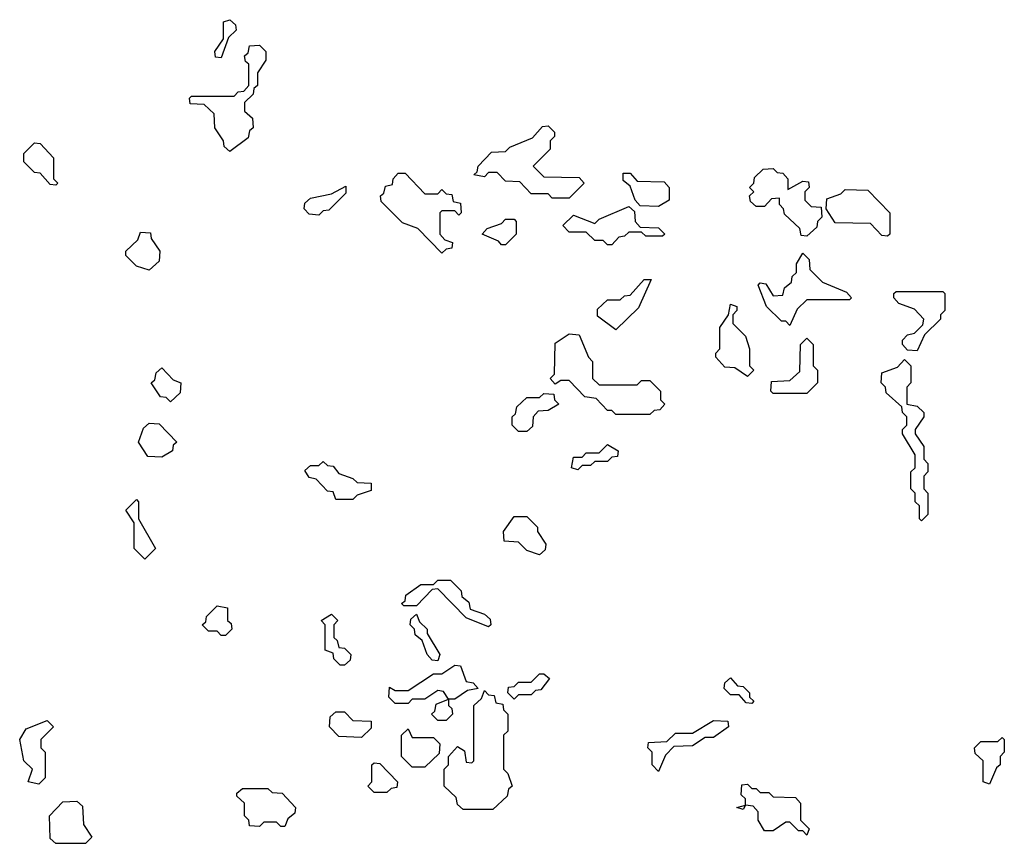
# Model space of a CAD drawing. Extents: x 2776963 to 2884430, y 684484 to 829250.
# Tile 83 of 256: x 2849010 to 2851330, y 759430 to 761360. Entities that reach past the tile are written whole.
import ezdxf

# ---------------------------------------------------------------- set-up
doc = ezdxf.new("R2010")
doc.units = 0

msp = doc.modelspace()

# ---------------------------------------------------------------- linework, layer by layer
at = {"layer": '0CON20XD'}
for points in [[(2849485, 761270), (2849471.7, 761271.7), (2849470, 761285), (2849490, 761315), (2849490, 761355), (2849505, 761360), (2849518.3, 761348.3), (2849520, 761335), (2849501.7, 761318.3), (2849485, 761270)], [(2849505, 761050), (2849491.7, 761061.7), (2849490, 761075), (2849470, 761105), (2849468.3, 761138.3), (2849445, 761160), (2849411.7, 761161.7), (2849410, 761175), (2849415, 761180), (2849515, 761180), (2849525, 761190), (2849538.3, 761191.7), (2849550, 761205), (2849550, 761255), (2849541.7, 761261.7), (2849540, 761275), (2849548.3, 761281.7), (2849551.7, 761298.3), (2849575, 761300), (2849590, 761285), (2849590, 761265), (2849570, 761235), (2849570, 761205), (2849561.7, 761198.3), (2849560, 761185), (2849540, 761165), (2849540, 761145), (2849558.3, 761128.3), (2849560, 761105), (2849551.7, 761098.3), (2849548.3, 761081.7), (2849505, 761050)], [(2850305, 760940), (2850265, 760940), (2850255, 760950), (2850215, 760950), (2850188.3, 760978.3), (2850155, 760980), (2850135, 761000), (2850115, 761000), (2850105, 760990), (2850080, 760995), (2850088.3, 761001.7), (2850090, 761015), (2850121.7, 761048.3), (2850155, 761050), (2850165, 761060), (2850218.3, 761081.7), (2850241.7, 761108.3), (2850255, 761110), (2850270, 761095), (2850270, 761085), (2850260, 761075), (2850260, 761055), (2850220, 761015), (2850245, 760990), (2850328.3, 760988.3), (2850340, 760975), (2850305, 760940)], [(2849095, 760970), (2849081.7, 760971.7), (2849058.3, 760998.3), (2849045, 761000), (2849020, 761025), (2849020, 761045), (2849045, 761070), (2849058.3, 761068.3), (2849090, 761035), (2849090, 760985), (2849100, 760975), (2849095, 760970)], [(2850865, 760850), (2850851.7, 760851.7), (2850848.3, 760868.3), (2850811.7, 760901.7), (2850810, 760915), (2850800, 760925), (2850800, 760940), (2850781.7, 760938.3), (2850765, 760920), (2850745, 760920), (2850731.7, 760931.7), (2850730, 760945), (2850740, 760955), (2850730, 760965), (2850740, 760975), (2850741.7, 760988.3), (2850761.7, 761008.3), (2850785, 761010), (2850795, 761000), (2850808.3, 760998.3), (2850820, 760985), (2850820, 760960), (2850855, 760980), (2850868.3, 760978.3), (2850870, 760965), (2850860, 760955), (2850860, 760935), (2850875, 760920), (2850898.3, 760918.3), (2850900, 760895), (2850890, 760885), (2850888.3, 760871.7), (2850865, 760850)], [(2850005, 760810), (2849948.3, 760868.3), (2849911.7, 760881.7), (2849861.7, 760931.7), (2849860, 760945), (2849868.3, 760951.7), (2849871.7, 760968.3), (2849888.3, 760971.7), (2849890, 760985), (2849901.7, 760998.3), (2849918.3, 760998.3), (2849965, 760950), (2849995, 760950), (2850005, 760960), (2850015, 760950), (2850028.3, 760948.3), (2850031.7, 760931.7), (2850048.3, 760928.3), (2850050, 760905), (2850045, 760900), (2850035, 760910), (2850005, 760910), (2850000, 760905), (2850000, 760855), (2850011.7, 760841.7), (2850030, 760835), (2850028.3, 760821.7), (2850015, 760820), (2850005, 760810)], [(2850515, 760920), (2850471.7, 760921.7), (2850460, 760935), (2850448.3, 760968.3), (2850431.7, 760981.7), (2850431.7, 760998.3), (2850448.3, 760998.3), (2850465, 760980), (2850528.3, 760978.3), (2850540, 760965), (2850540, 760935), (2850515, 760920)], [(2849715, 760900), (2849691.7, 760901.7), (2849680, 760915), (2849681.7, 760928.3), (2849695, 760940), (2849745, 760950), (2849778.3, 760968.3), (2849778.3, 760951.7), (2849738.3, 760911.7), (2849725, 760910), (2849715, 760900)], [(2851055, 760850), (2851041.7, 760851.7), (2851015, 760880), (2850931.7, 760881.7), (2850910, 760915), (2850911.7, 760938.3), (2850945, 760950), (2850955, 760960), (2851008.3, 760958.3), (2851060, 760905), (2851060, 760855), (2851055, 760850)], [(2850405, 760830), (2850395, 760830), (2850385, 760840), (2850365, 760840), (2850345, 760860), (2850305, 760860), (2850290, 760875), (2850315, 760900), (2850365, 760880), (2850375, 760890), (2850445, 760920), (2850458.3, 760908.3), (2850460, 760885), (2850471.7, 760871.7), (2850515, 760870), (2850530, 760855), (2850525, 760850), (2850485, 760850), (2850475, 760860), (2850445, 760860), (2850435, 760850), (2850421.7, 760848.3), (2850405, 760830)], [(2850155, 760830), (2850145, 760830), (2850138.3, 760838.3), (2850100, 760855), (2850111.7, 760868.3), (2850145, 760880), (2850155, 760890), (2850175, 760890), (2850180, 760885), (2850180, 760855), (2850155, 760830)], [(2849315, 760770), (2849285, 760780), (2849260, 760805), (2849260, 760815), (2849288.3, 760841.7), (2849295, 760860), (2849318.3, 760858.3), (2849320, 760845), (2849340, 760815), (2849338.3, 760791.7), (2849315, 760770)], [(2850825, 760640), (2850815, 760650), (2850805, 760650), (2850770, 760685), (2850750, 760735), (2850755, 760740), (2850768.3, 760738.3), (2850785, 760710), (2850808.3, 760711.7), (2850811.7, 760728.3), (2850828.3, 760741.7), (2850830, 760755), (2850840, 760765), (2850840, 760785), (2850855, 760810), (2850870, 760795), (2850871.7, 760771.7), (2850901.7, 760741.7), (2850958.3, 760718.3), (2850970, 760705), (2850965, 760700), (2850865, 760700), (2850841.7, 760678.3), (2850825, 760640)], [(2850415, 760630), (2850371.7, 760661.7), (2850371.7, 760678.3), (2850395, 760700), (2850425, 760700), (2850435, 760710), (2850448.3, 760711.7), (2850481.7, 760748.3), (2850498.3, 760748.3), (2850468.3, 760681.7), (2850415, 760630)], [(2851125, 760580), (2851101.7, 760581.7), (2851090, 760595), (2851090, 760605), (2851101.7, 760618.3), (2851118.3, 760621.7), (2851138.3, 760641.7), (2851140, 760655), (2851118.3, 760678.3), (2851081.7, 760691.7), (2851070, 760705), (2851070, 760715), (2851075, 760720), (2851185, 760720), (2851190, 760715), (2851190, 760675), (2851180, 760665), (2851180, 760655), (2851141.7, 760618.3), (2851125, 760580)], [(2850725, 760520), (2850695, 760540), (2850671.7, 760541.7), (2850650, 760565), (2850650, 760575), (2850660, 760585), (2850660, 760635), (2850680, 760665), (2850685, 760690), (2850700, 760685), (2850700, 760675), (2850690, 760665), (2850690, 760645), (2850720, 760615), (2850730, 760585), (2850730, 760545), (2850740, 760535), (2850725, 760520)], [(2850495, 760430), (2850415, 760430), (2850405, 760440), (2850395, 760440), (2850368.3, 760468.3), (2850341.7, 760471.7), (2850305, 760510), (2850285, 760510), (2850271.7, 760501.7), (2850260, 760515), (2850270, 760525), (2850271.7, 760598.3), (2850305, 760620), (2850328.3, 760618.3), (2850350, 760565), (2850360, 760555), (2850360, 760515), (2850375, 760500), (2850465, 760500), (2850475, 760510), (2850495, 760510), (2850520, 760485), (2850520, 760465), (2850530, 760455), (2850518.3, 760441.7), (2850505, 760440), (2850495, 760430)], [(2850865, 760480), (2850785, 760480), (2850780, 760485), (2850781.7, 760508.3), (2850825, 760510), (2850848.3, 760531.7), (2850850, 760595), (2850865, 760610), (2850880, 760595), (2850880, 760545), (2850890, 760535), (2850890, 760505), (2850865, 760480)], [(2851135, 760180), (2851130, 760185), (2851130, 760215), (2851120, 760225), (2851120, 760245), (2851110, 760255), (2851110, 760295), (2851120, 760305), (2851120, 760335), (2851090, 760385), (2851090, 760395), (2851100, 760405), (2851100, 760425), (2851090, 760435), (2851088.3, 760448.3), (2851051.7, 760481.7), (2851050, 760495), (2851040, 760505), (2851041.7, 760528.3), (2851078.3, 760541.7), (2851095, 760560), (2851110, 760545), (2851110, 760505), (2851100, 760495), (2851100, 760455), (2851125, 760450), (2851140, 760435), (2851140, 760425), (2851120, 760395), (2851120, 760385), (2851140, 760355), (2851140, 760325), (2851150, 760315), (2851150, 760295), (2851140, 760285), (2851140, 760255), (2851150, 760245), (2851150, 760195), (2851135, 760180)], [(2849365, 760460), (2849355, 760470), (2849341.7, 760471.7), (2849320, 760505), (2849328.3, 760511.7), (2849331.7, 760528.3), (2849345, 760540), (2849371.7, 760511.7), (2849390, 760505), (2849388.3, 760481.7), (2849365, 760460)], [(2850205, 760390), (2850185, 760390), (2850170, 760405), (2850170, 760425), (2850178.3, 760431.7), (2850181.7, 760448.3), (2850205, 760470), (2850235, 760470), (2850245, 760480), (2850268.3, 760478.3), (2850270, 760465), (2850280, 760455), (2850255, 760440), (2850231.7, 760438.3), (2850220, 760425), (2850218.3, 760401.7), (2850205, 760390)], [(2849345, 760330), (2849311.7, 760331.7), (2849290, 760365), (2849301.7, 760398.3), (2849315, 760410), (2849338.3, 760408.3), (2849380, 760365), (2849371.7, 760358.3), (2849370, 760345), (2849345, 760330)], [(2850325, 760300), (2850310, 760305), (2850315, 760330), (2850335, 760330), (2850345, 760340), (2850375, 760340), (2850395, 760360), (2850420, 760345), (2850418.3, 760331.7), (2850405, 760330), (2850395, 760320), (2850365, 760320), (2850355, 760310), (2850335, 760310), (2850325, 760300)], [(2849795, 760230), (2849755, 760230), (2849748.3, 760248.3), (2849735, 760250), (2849708.3, 760278.3), (2849691.7, 760281.7), (2849681.7, 760298.3), (2849695, 760310), (2849715, 760310), (2849725, 760320), (2849735, 760310), (2849748.3, 760308.3), (2849761.7, 760291.7), (2849795, 760280), (2849805, 760270), (2849838.3, 760268.3), (2849838.3, 760251.7), (2849805, 760240), (2849795, 760230)], [(2849305, 760090), (2849280, 760115), (2849280, 760175), (2849260, 760205), (2849285, 760230), (2849290, 760225), (2849290, 760185), (2849330, 760115), (2849305, 760090)], [(2850235, 760100), (2850205, 760110), (2850185, 760130), (2850151.7, 760131.7), (2850150, 760155), (2850175, 760190), (2850205, 760190), (2850230, 760165), (2850230, 760155), (2850250, 760125), (2850248.3, 760111.7), (2850235, 760100)], [(2850115, 759930), (2850061.7, 759951.7), (2849995, 760020), (2849981.7, 760018.3), (2849945, 759980), (2849915, 759980), (2849910, 759985), (2849918.3, 759991.7), (2849920, 760005), (2849955, 760030), (2849985, 760030), (2849995, 760040), (2850025, 760040), (2850050, 760015), (2850051.7, 760001.7), (2850068.3, 759988.3), (2850071.7, 759971.7), (2850105, 759960), (2850118.3, 759948.3), (2850120, 759935), (2850115, 759930)], [(2849495, 759910), (2849485, 759910), (2849475, 759920), (2849455, 759920), (2849440, 759935), (2849448.3, 759941.7), (2849450, 759955), (2849475, 759980), (2849500, 759975), (2849500, 759945), (2849508.3, 759938.3), (2849510, 759925), (2849495, 759910)], [(2849775, 759840), (2849765, 759840), (2849750, 759855), (2849748.3, 759868.3), (2849730, 759875), (2849730, 759935), (2849720, 759945), (2849745, 759960), (2849760, 759945), (2849750, 759935), (2849750, 759905), (2849758.3, 759898.3), (2849761.7, 759881.7), (2849775, 759880), (2849790, 759865), (2849788.3, 759851.7), (2849775, 759840)], [(2849995, 759850), (2849981.7, 759851.7), (2849970, 759865), (2849958.3, 759898.3), (2849941.7, 759911.7), (2849940, 759925), (2849930, 759935), (2849931.7, 759948.3), (2849945, 759960), (2849951.7, 759941.7), (2849970, 759925), (2849970, 759915), (2850000, 759865), (2849995, 759850)], [(2850015, 759710), (2849995, 759710), (2849980, 759725), (2849988.3, 759731.7), (2849991.7, 759748.3), (2850020, 759760), (2850008.3, 759778.3), (2849995, 759780), (2849965, 759760), (2849935, 759760), (2849925, 759750), (2849895, 759750), (2849880, 759765), (2849881.7, 759788.3), (2849895, 759780), (2849925, 759780), (2849985, 759820), (2850005, 759820), (2850035, 759840), (2850048.3, 759838.3), (2850061.7, 759801.7), (2850078.3, 759798.3), (2850090, 759785), (2850065, 759780), (2850035, 759760), (2850020, 759760), (2850020, 759745), (2850028.3, 759738.3), (2850030, 759725), (2850015, 759710)], [(2850175, 759760), (2850160, 759775), (2850161.7, 759788.3), (2850175, 759790), (2850185, 759800), (2850215, 759800), (2850235, 759820), (2850245, 759820), (2850258.3, 759808.3), (2850238.3, 759781.7), (2850225, 759780), (2850215, 759770), (2850185, 759770), (2850175, 759760)], [(2850735, 759750), (2850721.7, 759751.7), (2850705, 759770), (2850685, 759770), (2850670, 759785), (2850671.7, 759798.3), (2850685, 759810), (2850701.7, 759791.7), (2850715, 759790), (2850730, 759775), (2850730, 759765), (2850740, 759755), (2850735, 759750)], [(2850125, 759500), (2850055, 759500), (2850041.7, 759511.7), (2850038.3, 759528.3), (2850010, 759555), (2850010, 759595), (2850020, 759605), (2850020, 759625), (2850041.7, 759648.3), (2850058.3, 759638.3), (2850061.7, 759611.7), (2850075, 759610), (2850080, 759615), (2850080, 759745), (2850098.3, 759761.7), (2850105, 759780), (2850115, 759770), (2850128.3, 759768.3), (2850131.7, 759751.7), (2850148.3, 759748.3), (2850150, 759735), (2850160, 759725), (2850160, 759685), (2850150, 759675), (2850150, 759595), (2850160, 759585), (2850170, 759555), (2850161.7, 759548.3), (2850158.3, 759531.7), (2850125, 759500)], [(2849055, 759560), (2849030, 759565), (2849040, 759595), (2849020, 759615), (2849010, 759665), (2849025, 759690), (2849075, 759710), (2849090, 759695), (2849060, 759665), (2849060, 759645), (2849070, 759635), (2849070, 759575), (2849055, 759560)], [(2849815, 759670), (2849761.7, 759671.7), (2849740, 759695), (2849741.7, 759718.3), (2849755, 759730), (2849775, 759730), (2849795, 759710), (2849838.3, 759708.3), (2849838.3, 759691.7), (2849815, 759670)], [(2850515, 759590), (2850500, 759605), (2850500, 759635), (2850490, 759645), (2850491.7, 759658.3), (2850535, 759660), (2850555, 759680), (2850595, 759680), (2850645, 759710), (2850678.3, 759708.3), (2850680, 759695), (2850645, 759670), (2850625, 759670), (2850595, 759650), (2850551.7, 759648.3), (2850531.7, 759628.3), (2850515, 759590)], [(2849965, 759600), (2849935, 759600), (2849910, 759625), (2849910, 759675), (2849925, 759690), (2849935, 759670), (2849985, 759670), (2850000, 759655), (2849998.3, 759631.7), (2849965, 759600)], [(2851295, 759560), (2851280, 759565), (2851280, 759615), (2851261.7, 759631.7), (2851260, 759645), (2851275, 759660), (2851315, 759660), (2851325, 759670), (2851330, 759665), (2851330, 759635), (2851320, 759625), (2851320, 759605), (2851311.7, 759598.3), (2851295, 759560)], [(2849875, 759540), (2849845, 759540), (2849830, 759555), (2849840, 759565), (2849840, 759605), (2849845, 759610), (2849858.3, 759608.3), (2849900, 759565), (2849898.3, 759551.7), (2849885, 759550), (2849875, 759540)], [(2849635, 759460), (2849625, 759460), (2849615, 759470), (2849585, 759470), (2849575, 759460), (2849551.7, 759461.7), (2849550, 759475), (2849540, 759485), (2849540, 759515), (2849521.7, 759531.7), (2849521.7, 759538.3), (2849535, 759550), (2849595, 759550), (2849605, 759540), (2849628.3, 759538.3), (2849660, 759505), (2849658.3, 759491.7), (2849641.7, 759478.3), (2849635, 759460)], [(2850865, 759440), (2850855, 759450), (2850845, 759450), (2850825, 759470), (2850815, 759470), (2850785, 759450), (2850765, 759450), (2850750, 759475), (2850750, 759495), (2850738.3, 759508.3), (2850720, 759510), (2850715, 759500), (2850700, 759505), (2850720, 759510), (2850720, 759525), (2850710, 759535), (2850711.7, 759558.3), (2850725, 759560), (2850735, 759550), (2850745, 759550), (2850755, 759540), (2850775, 759540), (2850785, 759530), (2850838.3, 759528.3), (2850850, 759515), (2850850, 759475), (2850870, 759455), (2850865, 759440)], [(2849165, 759420), (2849095, 759420), (2849081.7, 759431.7), (2849080, 759485), (2849111.7, 759518.3), (2849145, 759520), (2849158.3, 759508.3), (2849160, 759465), (2849180, 759435), (2849165, 759420)]]:
    msp.add_lwpolyline(points, dxfattribs=at)

doc.saveas('drawing.dxf')
